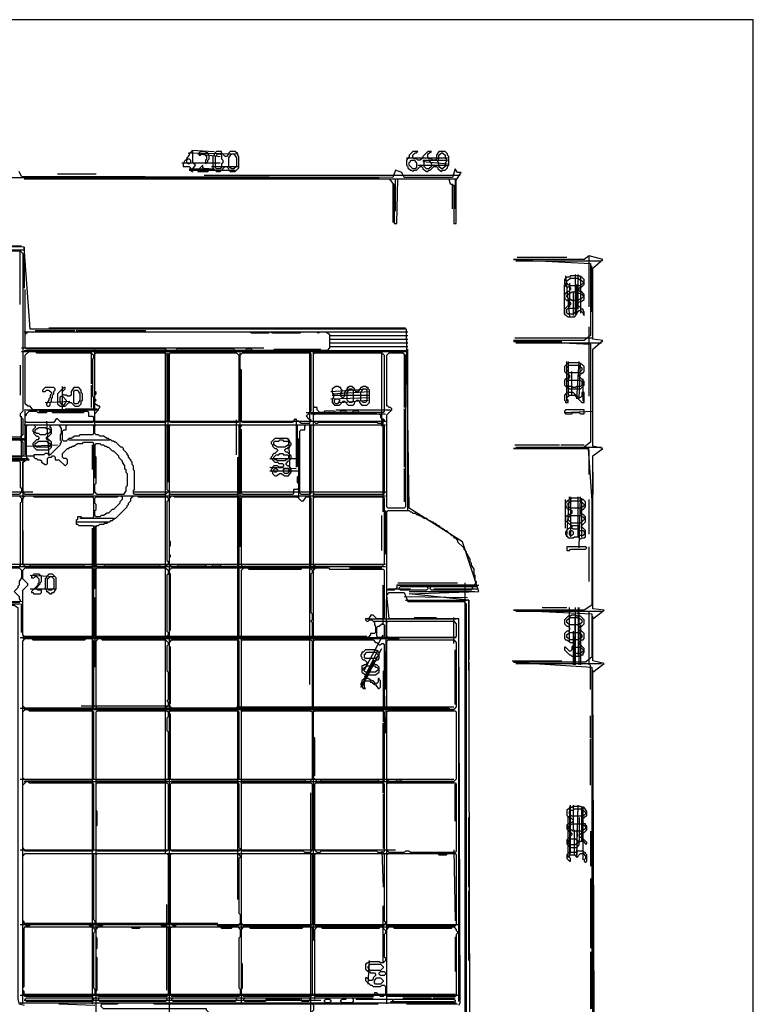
# Model space of a CAD drawing. Header units: millimetres. Extents: x -171 to 29168, y -21389 to 9617.
# Tile 54 of 60: x 14160 to 18885, y 3078 to 9417. Entities that reach past the tile are written whole.
import ezdxf

# ---------------------------------------------------------------- set-up
doc = ezdxf.new("R2010")
doc.units = ezdxf.units.MM
for name, color, linetype in [('REFERENCE_FRAME', 3, 'Continuous'), ('TRACE_CONTOUR_FINE', 8, 'Continuous'), ('TRACE_CONTOUR_MAJOR', 7, 'Continuous'), ('TRACE_DARK_PIXELS', 250, 'Continuous'), ('TRACE_STRAIGHT_LINES', 4, 'Continuous')]:
    doc.layers.add(name, color=color, linetype=linetype)

msp = doc.modelspace()

# ---------------------------------------------------------------- linework, layer by layer
at = {"layer": 'REFERENCE_FRAME'}
msp.add_lwpolyline([(10115.4, -184.6), (18884.6, -184.6), (18884.6, 9416.6), (10115.4, 9416.6)], close=True, dxfattribs=at)
at = {"layer": 'TRACE_CONTOUR_FINE'}
for points in [[(15236, 8512), (15244, 8520), (15252, 8520), (15260, 8512), (15260, 8496), (15252, 8488), (15244, 8488), (15236, 8496)], [(16188, 6952), (16188, 6968), (16196, 6976), (16212, 6976), (16220, 6968), (16220, 6960), (16204, 6944), (16196, 6944)], [(15796, 6520), (15804, 6528), (15812, 6528), (15820, 6520), (15820, 6512), (15812, 6504), (15804, 6504), (15796, 6512)], [(15860, 6520), (15868, 6528), (15884, 6528), (15892, 6520), (15892, 6504), (15884, 6496), (15868, 6496), (15860, 6504)], [(17716, 6152), (17724, 6160), (17756, 6160), (17764, 6152), (17764, 6144), (17756, 6136), (17724, 6136), (17716, 6144)], [(17700, 6120), (17708, 6128), (17716, 6128), (17724, 6120), (17724, 6104), (17716, 6096), (17708, 6096), (17700, 6104)], [(17756, 6112), (17772, 6128), (17788, 6128), (17796, 6120), (17796, 6104), (17788, 6096), (17764, 6096), (17756, 6104)], [(16476, 3280), (16484, 3288), (16508, 3288), (16516, 3280), (16516, 3272), (16508, 3264), (16484, 3264), (16476, 3272)], [(16124, 3104), (16132, 3112), (16156, 3112), (16164, 3104), (16164, 3096), (16156, 3088), (16132, 3088), (16124, 3096)]]:
    msp.add_lwpolyline(points, close=True, dxfattribs=at)
at = {"layer": 'TRACE_CONTOUR_MAJOR'}
for points in [[(15268, 8568), (15252, 8552), (15252, 8544), (15236, 8528), (15236, 8520), (15220, 8504), (15220, 8496), (15212, 8488), (15212, 8472), (15252, 8472), (15260, 8464), (15260, 8448), (15268, 8440), (15276, 8440), (15276, 8456), (15292, 8480), (15276, 8496), (15276, 8568)], [(15324, 8568), (15316, 8560), (15316, 8544), (15324, 8544), (15332, 8552), (15348, 8552), (15364, 8536), (15364, 8520), (15356, 8512), (15356, 8488), (15372, 8504), (15372, 8512), (15380, 8520), (15380, 8544), (15372, 8552), (15372, 8560), (15364, 8560), (15356, 8568)], [(15404, 8536), (15404, 8464), (15428, 8440), (15452, 8440), (15484, 8472), (15492, 8472), (15508, 8456), (15508, 8448), (15516, 8440), (15548, 8440), (15572, 8464), (15572, 8536), (15564, 8544), (15564, 8552), (15548, 8568), (15516, 8568), (15508, 8560), (15508, 8552), (15492, 8536), (15484, 8536), (15460, 8560), (15460, 8568), (15428, 8568), (15412, 8552), (15412, 8544)], [(16652, 8512), (16652, 8480), (16660, 8472), (16660, 8464), (16676, 8448), (16684, 8448), (16692, 8440), (16700, 8448), (16716, 8448), (16740, 8472), (16748, 8472), (16756, 8464), (16756, 8456), (16780, 8440), (16788, 8440), (16796, 8448), (16804, 8448), (16828, 8472), (16844, 8472), (16852, 8464), (16852, 8456), (16876, 8440), (16884, 8448), (16900, 8448), (16916, 8464), (16916, 8472), (16924, 8480), (16924, 8536), (16916, 8544), (16916, 8552), (16900, 8568), (16860, 8568), (16844, 8544), (16844, 8520), (16836, 8512), (16820, 8512), (16812, 8520), (16796, 8520), (16788, 8528), (16788, 8552), (16812, 8568), (16788, 8568), (16756, 8536), (16756, 8528), (16740, 8512), (16724, 8512), (16716, 8520), (16700, 8520), (16692, 8528), (16692, 8544), (16708, 8560), (16716, 8560), (16724, 8568), (16692, 8568), (16668, 8544), (16668, 8536)], [(16876, 8560), (16884, 8560), (16900, 8544), (16900, 8528), (16908, 8520), (16908, 8504), (16900, 8496), (16900, 8472), (16884, 8456), (16876, 8456), (16860, 8472), (16860, 8496), (16852, 8504), (16852, 8512), (16860, 8520), (16860, 8544)], [(15436, 8552), (15452, 8552), (15460, 8544), (15460, 8520), (15468, 8512), (15468, 8496), (15460, 8488), (15460, 8464), (15452, 8456), (15428, 8456), (15420, 8464), (15420, 8536)], [(15524, 8552), (15540, 8552), (15556, 8528), (15556, 8472), (15540, 8456), (15524, 8456), (15508, 8472), (15508, 8528)], [(16684, 8512), (16700, 8512), (16716, 8496), (16716, 8464), (16708, 8456), (16692, 8456), (16668, 8480), (16668, 8496)], [(16764, 8504), (16772, 8512), (16796, 8512), (16812, 8488), (16812, 8472), (16796, 8456), (16780, 8456), (16764, 8472)], [(15380, 8456), (15348, 8456), (15340, 8464), (15340, 8480), (15308, 8448), (15308, 8440), (15372, 8440), (15380, 8448)], [(12596, 7912), (12612, 7928), (14164, 7928), (14180, 7912), (14180, 6896), (14164, 6880), (14164, 6864), (14180, 6848), (14180, 6744), (14164, 6728), (14084, 6728), (14068, 6744), (14068, 7488), (14060, 7496), (14060, 7536), (14084, 7584), (14060, 7608), (14060, 7816), (12620, 7816), (12596, 7840)], [(17684, 7760), (17668, 7744), (17668, 7720), (17676, 7712), (17676, 7704), (17684, 7696), (17700, 7696), (17708, 7688), (17708, 7680), (17692, 7664), (17684, 7664), (17668, 7648), (17668, 7624), (17684, 7608), (17692, 7608), (17708, 7592), (17708, 7584), (17700, 7576), (17692, 7576), (17668, 7552), (17668, 7520), (17692, 7504), (17732, 7504), (17748, 7520), (17748, 7528), (17764, 7544), (17772, 7544), (17788, 7528), (17788, 7520), (17796, 7512), (17796, 7536), (17788, 7544), (17788, 7552), (17780, 7552), (17756, 7576), (17756, 7592), (17764, 7600), (17772, 7600), (17796, 7616), (17796, 7648), (17780, 7664), (17772, 7664), (17764, 7672), (17764, 7688), (17772, 7696), (17780, 7696), (17796, 7712), (17796, 7744), (17780, 7760), (17772, 7760), (17764, 7768), (17708, 7768), (17700, 7760)], [(17684, 7736), (17708, 7752), (17756, 7752), (17764, 7744), (17772, 7744), (17788, 7728), (17788, 7720), (17772, 7704), (17700, 7704), (17684, 7720)], [(17684, 7640), (17700, 7656), (17708, 7656), (17716, 7664), (17740, 7664), (17748, 7656), (17772, 7656), (17788, 7640), (17788, 7632), (17772, 7616), (17764, 7616), (17756, 7608), (17716, 7608), (17708, 7616), (17700, 7616), (17684, 7632)], [(17684, 7552), (17692, 7560), (17732, 7560), (17740, 7552), (17740, 7536), (17724, 7520), (17692, 7520), (17684, 7528)], [(14196, 7392), (14212, 7408), (15644, 7408), (15652, 7400), (15764, 7400), (15772, 7408), (15788, 7400), (15964, 7400), (15972, 7408), (16068, 7408), (16084, 7400), (16092, 7408), (16132, 7408), (16156, 7392), (16156, 7304), (16140, 7288), (15660, 7288), (15652, 7296), (15620, 7296), (15612, 7288), (15548, 7288), (15540, 7296), (15172, 7296), (15164, 7288), (15108, 7288), (15100, 7296), (14204, 7296), (14196, 7304)], [(14196, 7256), (14220, 7280), (14260, 7280), (14268, 7272), (14620, 7272), (14636, 7256), (14636, 7240), (14628, 7232), (14628, 6992), (14636, 6984), (14636, 6912), (14628, 6904), (14244, 6904), (14228, 6928), (14212, 6928), (14196, 6944)], [(14644, 7264), (14652, 7272), (15100, 7272), (15108, 7264), (15108, 6832), (15100, 6824), (14652, 6824), (14644, 6832), (14644, 6880), (14668, 6904), (14668, 6912), (14676, 6920), (14676, 6928), (14668, 6928), (14644, 6944), (14644, 6960), (14652, 6968), (14644, 6976), (14644, 7000), (14652, 7008), (14652, 7016), (14644, 7024)], [(15124, 7264), (15132, 7272), (15556, 7272), (15572, 7256), (15572, 6832), (15564, 6824), (15132, 6824), (15124, 6832)], [(15596, 7272), (16028, 7272), (16036, 7264), (16036, 6896), (16004, 6864), (16020, 6848), (16028, 6848), (16036, 6840), (16036, 6832), (16020, 6816), (15972, 6816), (15956, 6832), (15948, 6832), (15932, 6848), (15916, 6824), (15596, 6824), (15588, 6832), (15588, 7160), (15580, 7168), (15580, 7256)], [(16052, 7264), (16060, 7272), (16492, 7272), (16508, 7256), (16508, 6896), (16500, 6888), (16348, 6888), (16340, 6896), (16308, 6896), (16300, 6888), (16268, 6888), (16260, 6896), (16228, 6896), (16220, 6888), (16196, 6888), (16188, 6896), (16124, 6896), (16116, 6888), (16092, 6888), (16076, 6904), (16076, 6920), (16060, 6920), (16052, 6928)], [(16540, 7272), (16628, 7272), (16644, 7256), (16644, 6280), (16636, 6272), (16532, 6272), (16524, 6280), (16524, 6872), (16556, 6904), (16556, 6912), (16548, 6920), (16540, 6920), (16524, 6936), (16524, 7256)], [(17692, 7208), (17668, 7184), (17668, 7152), (17684, 7136), (17692, 7136), (17700, 7128), (17700, 7112), (17692, 7104), (17676, 7104), (17668, 7096), (17668, 7064), (17684, 7048), (17692, 7048), (17700, 7040), (17772, 7040), (17796, 7064), (17796, 7088), (17764, 7120), (17764, 7128), (17780, 7144), (17788, 7144), (17796, 7152), (17796, 7184), (17780, 7200), (17772, 7200), (17764, 7208)], [(17684, 7176), (17700, 7192), (17756, 7192), (17780, 7176), (17780, 7160), (17764, 7144), (17700, 7144), (17684, 7160)], [(14380, 7048), (14324, 7048), (14308, 7032), (14308, 7024), (14324, 7024), (14332, 7032), (14348, 7032), (14364, 7016), (14364, 7008), (14356, 7000), (14356, 6984), (14348, 6976), (14348, 6968), (14332, 6944), (14332, 6936), (14340, 6928), (14348, 6928), (14356, 6936), (14356, 6952), (14364, 6960), (14364, 6976), (14372, 6984), (14372, 7000), (14380, 7008), (14380, 7024), (14388, 7032), (14388, 7040)], [(14404, 7008), (14404, 6944), (14420, 6928), (14452, 6928), (14476, 6952), (14492, 6952), (14516, 6928), (14540, 6928), (14556, 6944), (14556, 6960), (14564, 6968), (14564, 7008), (14556, 7016), (14556, 7032), (14540, 7048), (14508, 7048), (14492, 7024), (14492, 7000), (14484, 6992), (14468, 6992), (14460, 7000), (14444, 7000), (14436, 7008), (14436, 7024), (14452, 7040), (14452, 7048), (14444, 7048)], [(16172, 7040), (16172, 7016), (16180, 7008), (16180, 6984), (16172, 6976), (16172, 6952), (16188, 6936), (16220, 6936), (16244, 6960), (16252, 6960), (16276, 6936), (16308, 6936), (16316, 6944), (16316, 6952), (16332, 6968), (16340, 6968), (16348, 6960), (16348, 6952), (16364, 6936), (16396, 6936), (16412, 6952), (16412, 7032), (16404, 7040), (16404, 7048), (16396, 7048), (16388, 7056), (16372, 7056), (16364, 7048), (16356, 7048), (16340, 7024), (16324, 7024), (16316, 7032), (16316, 7040), (16300, 7056), (16284, 7056), (16276, 7048), (16268, 7048), (16268, 7040), (16252, 7016), (16252, 6992), (16244, 6984), (16236, 6984), (16228, 6992), (16228, 7016), (16236, 7024), (16236, 7032), (16228, 7040), (16228, 7048), (16220, 7048), (16212, 7056), (16196, 7056)], [(16284, 7040), (16300, 7040), (16308, 7032), (16308, 6960), (16300, 6952), (16284, 6952), (16268, 6968), (16268, 7016)], [(16372, 7040), (16388, 7040), (16396, 7032), (16396, 6960), (16388, 6952), (16372, 6952), (16356, 6968), (16356, 7016)], [(17684, 7088), (17692, 7096), (17772, 7096), (17780, 7088), (17780, 7064), (17772, 7056), (17748, 7056), (17740, 7048), (17724, 7048), (17716, 7056), (17692, 7056), (17684, 7064)], [(14428, 6992), (14436, 6992), (14460, 6968), (14460, 6960), (14444, 6936), (14436, 6936), (14420, 6952), (14420, 6984)], [(14516, 7032), (14532, 7032), (14548, 7008), (14548, 6968), (14532, 6944), (14516, 6944), (14508, 6952), (14508, 7024)], [(17668, 7000), (17668, 6968), (17676, 6960), (17676, 6952), (17692, 6952), (17692, 6968), (17684, 6976), (17684, 6984), (17700, 7000), (17732, 7000), (17780, 6952), (17796, 6952), (17796, 7016), (17780, 7016), (17780, 6992), (17772, 6984), (17756, 6984), (17724, 7016), (17684, 7016)], [(14196, 6864), (14204, 6872), (14204, 6880), (14220, 6896), (14268, 6896), (14276, 6888), (14332, 6888), (14340, 6896), (14364, 6896), (14372, 6888), (14572, 6888), (14580, 6896), (14596, 6896), (14604, 6888), (14604, 6864), (14628, 6864), (14636, 6856), (14636, 6832), (14628, 6824), (14428, 6824), (14404, 6848), (14396, 6848), (14380, 6824), (14204, 6824), (14196, 6832)], [(16052, 6872), (16060, 6880), (16476, 6880), (16484, 6872), (16484, 6856), (16492, 6848), (16500, 6848), (16508, 6840), (16508, 6832), (16492, 6816), (16468, 6816), (16460, 6824), (16084, 6824), (16076, 6816), (16068, 6816), (16052, 6832)], [(17668, 6896), (17668, 6888), (17676, 6880), (17716, 6880), (17724, 6888), (17764, 6888), (17772, 6880), (17796, 6880), (17796, 6904), (17676, 6904)], [(14212, 6808), (14252, 6808), (14260, 6800), (14260, 6792), (14244, 6776), (14244, 6768), (14252, 6760), (14252, 6752), (14268, 6736), (14276, 6736), (14284, 6728), (14284, 6720), (14276, 6712), (14268, 6712), (14244, 6688), (14244, 6680), (14252, 6672), (14252, 6664), (14268, 6648), (14348, 6648), (14364, 6664), (14364, 6696), (14348, 6712), (14340, 6712), (14332, 6720), (14332, 6728), (14340, 6736), (14348, 6736), (14364, 6752), (14364, 6784), (14356, 6792), (14356, 6800), (14364, 6808), (14412, 6808), (14428, 6784), (14428, 6752), (14420, 6744), (14420, 6712), (14428, 6704), (14428, 6696), (14420, 6688), (14420, 6680), (14356, 6616), (14348, 6616), (14340, 6624), (14324, 6624), (14316, 6616), (14252, 6616), (14252, 6600), (14260, 6592), (14268, 6592), (14276, 6584), (14292, 6584), (14300, 6576), (14300, 6568), (14324, 6552), (14332, 6552), (14340, 6560), (14340, 6592), (14348, 6600), (14364, 6600), (14372, 6608), (14380, 6608), (14388, 6600), (14388, 6584), (14412, 6584), (14452, 6544), (14468, 6560), (14468, 6584), (14460, 6592), (14444, 6592), (14436, 6600), (14436, 6624), (14468, 6656), (14476, 6656), (14484, 6664), (14492, 6664), (14500, 6672), (14508, 6672), (14532, 6688), (14564, 6688), (14572, 6696), (14628, 6696), (14636, 6688), (14636, 6368), (14628, 6360), (14196, 6360), (14180, 6376), (14180, 6568), (14204, 6584), (14220, 6584), (14204, 6600), (14204, 6800)], [(14260, 6776), (14284, 6792), (14324, 6792), (14332, 6784), (14348, 6784), (14356, 6776), (14356, 6760), (14348, 6752), (14332, 6752), (14324, 6744), (14292, 6744), (14284, 6752), (14268, 6752), (14260, 6760)], [(14436, 6712), (14436, 6768), (14444, 6776), (14460, 6776), (14460, 6800), (14468, 6808), (14628, 6808), (14636, 6800), (14636, 6752), (14628, 6744), (14548, 6744), (14540, 6736), (14516, 6736), (14492, 6720), (14476, 6720), (14460, 6704), (14444, 6704)], [(14644, 6800), (14652, 6808), (15100, 6808), (15108, 6800), (15108, 6392), (15116, 6384), (15116, 6376), (15100, 6360), (14900, 6360), (14892, 6368), (14892, 6384), (14900, 6392), (14900, 6512), (14892, 6520), (14892, 6544), (14884, 6552), (14884, 6568), (14876, 6576), (14876, 6584), (14860, 6600), (14860, 6608), (14852, 6616), (14852, 6624), (14828, 6648), (14828, 6656), (14820, 6664), (14812, 6664), (14780, 6696), (14772, 6696), (14764, 6704), (14756, 6704), (14748, 6712), (14740, 6712), (14732, 6720), (14724, 6720), (14700, 6736), (14676, 6736), (14668, 6744), (14652, 6744), (14644, 6752)], [(15124, 6800), (15132, 6808), (15564, 6808), (15572, 6800), (15572, 6368), (15564, 6360), (15132, 6360), (15124, 6368)], [(15596, 6808), (15940, 6808), (15948, 6800), (15948, 6544), (15956, 6536), (15956, 6480), (15948, 6472), (15948, 6440), (15956, 6432), (15956, 6400), (15948, 6392), (15924, 6392), (15924, 6368), (15916, 6360), (15596, 6360), (15588, 6368), (15588, 6776), (15580, 6784), (15580, 6792)], [(16004, 6808), (16028, 6808), (16036, 6800), (16036, 6368), (16028, 6360), (15972, 6360), (15964, 6368), (15964, 6768), (15972, 6776), (15996, 6776), (15996, 6800)], [(16052, 6800), (16060, 6808), (16500, 6808), (16508, 6800), (16508, 6368), (16500, 6360), (16060, 6360), (16052, 6368)], [(15804, 6720), (15780, 6696), (15780, 6688), (15788, 6680), (15788, 6672), (15804, 6656), (15812, 6656), (15820, 6648), (15820, 6640), (15804, 6624), (15796, 6624), (15788, 6616), (15788, 6608), (15780, 6600), (15780, 6592), (15804, 6568), (15820, 6568), (15828, 6560), (15852, 6560), (15860, 6552), (15860, 6544), (15852, 6536), (15828, 6536), (15820, 6544), (15796, 6544), (15788, 6536), (15788, 6528), (15780, 6520), (15780, 6512), (15788, 6504), (15788, 6496), (15804, 6480), (15812, 6480), (15836, 6496), (15844, 6496), (15868, 6480), (15892, 6480), (15908, 6504), (15908, 6528), (15892, 6544), (15884, 6544), (15876, 6552), (15876, 6560), (15892, 6576), (15900, 6576), (15900, 6584), (15908, 6592), (15908, 6608), (15884, 6632), (15876, 6632), (15868, 6640), (15868, 6648), (15876, 6656), (15884, 6656), (15892, 6664), (15900, 6664), (15900, 6672), (15908, 6680), (15908, 6688), (15900, 6696), (15900, 6704), (15884, 6720)], [(14012, 6704), (14020, 6712), (14164, 6712), (14180, 6696), (14180, 6608), (14172, 6600), (14020, 6600), (14004, 6616), (14004, 6688), (14012, 6696)], [(14260, 6688), (14284, 6704), (14332, 6704), (14356, 6688), (14356, 6672), (14348, 6664), (14268, 6664), (14260, 6672)], [(14652, 6688), (14676, 6688), (14684, 6680), (14700, 6680), (14708, 6672), (14716, 6672), (14724, 6664), (14732, 6664), (14756, 6640), (14764, 6640), (14796, 6608), (14796, 6600), (14820, 6576), (14820, 6568), (14836, 6544), (14836, 6528), (14844, 6520), (14844, 6504), (14852, 6496), (14852, 6416), (14844, 6408), (14844, 6384), (14828, 6360), (14660, 6360), (14644, 6376), (14644, 6424), (14652, 6432), (14652, 6600), (14644, 6608), (14644, 6680)], [(15796, 6696), (15804, 6704), (15828, 6704), (15836, 6712), (15852, 6712), (15860, 6704), (15884, 6704), (15892, 6696), (15892, 6680), (15868, 6664), (15820, 6664), (15796, 6680)], [(15796, 6600), (15812, 6616), (15828, 6616), (15836, 6624), (15852, 6624), (15860, 6616), (15884, 6616), (15892, 6608), (15892, 6592), (15868, 6576), (15820, 6576), (15812, 6584), (15804, 6584), (15796, 6592)], [(13708, 6568), (13716, 6576), (14156, 6576), (14164, 6568), (14164, 6408), (14172, 6400), (14172, 6376), (14156, 6360), (13788, 6360), (13780, 6368), (13780, 6376), (13788, 6384), (13788, 6392), (13716, 6392), (13708, 6400)], [(14196, 6352), (14244, 6352), (14252, 6344), (14628, 6344), (14636, 6336), (14636, 6216), (14628, 6208), (14564, 6208), (14556, 6216), (14532, 6216), (14532, 6200), (14524, 6192), (14524, 6168), (14532, 6168), (14540, 6160), (14628, 6160), (14636, 6152), (14636, 5904), (14628, 5896), (14580, 5896), (14572, 5904), (14228, 5904), (14220, 5896), (14196, 5896), (14180, 5912), (14180, 6336)], [(14820, 6344), (14820, 6328), (14804, 6312), (14804, 6304), (14764, 6264), (14756, 6264), (14732, 6240), (14724, 6240), (14700, 6224), (14684, 6224), (14676, 6216), (14652, 6216), (14644, 6224), (14644, 6256), (14652, 6264), (14652, 6296), (14644, 6304), (14644, 6336), (14652, 6344), (14788, 6344), (14796, 6352), (14812, 6352)], [(15116, 6336), (15116, 6320), (15108, 6312), (15108, 5936), (15116, 5928), (15116, 5912), (15100, 5896), (15068, 5896), (15060, 5904), (14708, 5904), (14700, 5896), (14660, 5896), (14652, 5904), (14652, 6152), (14660, 6160), (14668, 6160), (14676, 6168), (14700, 6168), (14708, 6176), (14724, 6176), (14732, 6184), (14740, 6184), (14748, 6192), (14756, 6192), (14772, 6208), (14780, 6208), (14852, 6280), (14852, 6288), (14860, 6296), (14860, 6304), (14876, 6320), (14876, 6336), (14892, 6352), (14916, 6352), (14924, 6344), (15108, 6344)], [(15140, 6352), (15148, 6352), (15156, 6344), (15564, 6344), (15572, 6336), (15572, 5904), (15564, 5896), (15460, 5896), (15452, 5904), (15404, 5904), (15396, 5896), (15364, 5896), (15356, 5904), (15180, 5904), (15172, 5896), (15140, 5896), (15124, 5912), (15124, 5952), (15132, 5960), (15132, 5968), (15124, 5976), (15124, 6024), (15132, 6032), (15132, 6056), (15124, 6064), (15124, 6336)], [(15588, 6336), (15596, 6344), (15948, 6344), (15972, 6320), (15988, 6320), (16004, 6344), (16028, 6344), (16036, 6336), (16036, 5904), (16028, 5896), (15596, 5896), (15588, 5904)], [(16052, 6336), (16060, 6344), (16500, 6344), (16508, 6336), (16508, 5912), (16492, 5896), (16068, 5896), (16052, 5912)], [(17716, 6336), (17708, 6328), (17700, 6328), (17692, 6320), (17684, 6320), (17684, 6312), (17676, 6304), (17676, 6288), (17684, 6280), (17684, 6272), (17692, 6264), (17708, 6264), (17716, 6256), (17716, 6240), (17708, 6232), (17700, 6232), (17676, 6216), (17676, 6192), (17700, 6168), (17708, 6168), (17716, 6160), (17716, 6152), (17708, 6144), (17700, 6144), (17692, 6136), (17684, 6136), (17684, 6128), (17676, 6120), (17676, 6104), (17692, 6080), (17724, 6080), (17732, 6088), (17756, 6088), (17772, 6072), (17780, 6080), (17796, 6080), (17804, 6088), (17804, 6128), (17780, 6152), (17780, 6160), (17804, 6184), (17804, 6216), (17788, 6232), (17780, 6232), (17772, 6240), (17772, 6256), (17780, 6264), (17788, 6264), (17804, 6280), (17804, 6312), (17788, 6328), (17780, 6328), (17772, 6336)], [(17692, 6304), (17716, 6320), (17772, 6320), (17796, 6296), (17796, 6288), (17772, 6272), (17708, 6272), (17692, 6288)], [(16524, 6248), (16532, 6256), (16668, 6256), (16676, 6248), (16684, 6248), (16692, 6240), (16708, 6240), (16716, 6232), (16724, 6232), (16732, 6224), (16740, 6224), (16764, 6208), (16780, 6208), (16796, 6192), (16804, 6192), (16812, 6184), (16820, 6184), (16828, 6176), (16836, 6176), (16852, 6160), (16860, 6160), (16876, 6144), (16884, 6144), (16900, 6128), (16908, 6128), (16940, 6096), (16948, 6096), (16956, 6088), (16956, 6080), (16964, 6080), (16980, 6064), (16980, 6056), (17020, 6016), (17020, 6008), (17036, 5992), (17036, 5984), (17044, 5976), (17044, 5968), (17060, 5944), (17060, 5928), (17068, 5920), (17068, 5904), (17084, 5880), (17084, 5848), (17092, 5840), (17092, 5808), (17100, 5800), (17100, 5792), (17084, 5776), (16588, 5776), (16588, 5760), (16572, 5744), (16532, 5744), (16524, 5752)], [(17692, 6208), (17708, 6224), (17772, 6224), (17780, 6216), (17788, 6216), (17796, 6208), (17796, 6200), (17772, 6176), (17716, 6176), (17692, 6200)], [(17684, 6000), (17700, 6000), (17708, 6008), (17804, 6008), (17812, 6016), (17804, 6024), (17684, 6024)], [(13708, 5872), (13724, 5888), (14156, 5888), (14172, 5872), (14172, 5824), (14156, 5800), (14156, 5776), (14148, 5768), (14148, 5760), (14124, 5736), (14156, 5704), (14156, 5688), (14164, 5680), (14164, 5672), (14156, 5664), (13724, 5664), (13708, 5680), (13708, 5696), (13716, 5704), (13716, 5840), (13708, 5848)], [(14180, 5872), (14196, 5888), (14628, 5888), (14636, 5880), (14636, 5448), (14628, 5440), (14196, 5440), (14180, 5456), (14180, 5744), (14212, 5776), (14212, 5784), (14180, 5816)], [(14252, 5848), (14236, 5832), (14236, 5824), (14252, 5824), (14260, 5832), (14268, 5832), (14284, 5816), (14284, 5792), (14276, 5784), (14276, 5776), (14236, 5736), (14236, 5728), (14244, 5728), (14252, 5720), (14292, 5720), (14300, 5728), (14300, 5744), (14276, 5744), (14268, 5752), (14268, 5760), (14292, 5784), (14292, 5792), (14300, 5800), (14300, 5832), (14284, 5848)], [(14348, 5848), (14332, 5832), (14332, 5824), (14324, 5816), (14324, 5752), (14332, 5744), (14332, 5736), (14340, 5736), (14356, 5720), (14364, 5720), (14372, 5728), (14380, 5728), (14396, 5752), (14396, 5824), (14372, 5848)], [(14356, 5832), (14364, 5832), (14380, 5816), (14380, 5760), (14364, 5744), (14348, 5744), (14340, 5752), (14340, 5816)], [(14652, 5880), (14660, 5888), (15100, 5888), (15116, 5872), (15116, 5848), (15108, 5840), (15108, 5480), (15116, 5472), (15116, 5456), (15100, 5440), (14660, 5440), (14652, 5448)], [(15140, 5888), (15564, 5888), (15572, 5880), (15572, 5448), (15564, 5440), (15132, 5440), (15124, 5448), (15124, 5480), (15132, 5488), (15132, 5848), (15124, 5856), (15124, 5872)], [(15588, 5872), (15604, 5888), (15628, 5888), (15636, 5880), (15972, 5880), (15980, 5888), (16028, 5888), (16044, 5872), (16044, 5856), (16036, 5848), (16036, 5600), (16044, 5592), (16044, 5552), (16036, 5544), (16044, 5536), (16044, 5448), (16036, 5440), (15596, 5440), (15588, 5448)], [(16068, 5888), (16148, 5888), (16156, 5880), (16500, 5880), (16508, 5872), (16508, 5568), (16500, 5560), (16460, 5560), (16436, 5584), (16420, 5584), (16420, 5576), (16404, 5560), (16388, 5560), (16388, 5552), (16396, 5544), (16404, 5544), (16412, 5552), (16428, 5552), (16444, 5536), (16444, 5520), (16452, 5512), (16452, 5472), (16444, 5464), (16420, 5464), (16420, 5456), (16404, 5440), (16060, 5440), (16052, 5448), (16052, 5872)], [(16604, 5760), (16612, 5768), (16780, 5768), (16788, 5760), (16788, 5752), (16780, 5744), (16612, 5744), (16604, 5752)], [(16804, 5760), (16812, 5768), (17068, 5768), (17076, 5760), (17076, 5752), (17068, 5744), (16812, 5744), (16804, 5752)], [(17716, 5584), (17708, 5576), (17692, 5576), (17668, 5552), (17668, 5528), (17684, 5512), (17692, 5512), (17700, 5504), (17700, 5488), (17692, 5480), (17684, 5480), (17668, 5464), (17668, 5432), (17676, 5424), (17684, 5424), (17708, 5408), (17724, 5408), (17732, 5400), (17732, 5392), (17716, 5376), (17716, 5360), (17708, 5352), (17700, 5352), (17676, 5376), (17668, 5376), (17668, 5360), (17700, 5328), (17708, 5328), (17716, 5320), (17772, 5320), (17780, 5328), (17788, 5328), (17788, 5336), (17796, 5344), (17796, 5368), (17764, 5400), (17764, 5408), (17780, 5424), (17788, 5424), (17796, 5432), (17796, 5464), (17780, 5480), (17772, 5480), (17764, 5488), (17764, 5504), (17772, 5512), (17780, 5512), (17796, 5528), (17796, 5552), (17772, 5576), (17748, 5576), (17740, 5584)], [(16500, 5528), (16508, 5520), (16508, 5448), (16500, 5440), (16468, 5440), (16460, 5448), (16460, 5504), (16468, 5512), (16476, 5512), (16492, 5528)], [(16524, 5536), (16532, 5544), (16956, 5544), (16972, 5528), (16972, 5448), (16964, 5440), (16532, 5440), (16524, 5448)], [(17684, 5552), (17708, 5568), (17756, 5568), (17780, 5552), (17780, 5536), (17764, 5520), (17700, 5520), (17684, 5536)], [(17684, 5456), (17700, 5472), (17764, 5472), (17780, 5456), (17780, 5440), (17756, 5424), (17708, 5424), (17684, 5440)], [(14180, 5416), (14196, 5432), (14236, 5432), (14244, 5424), (14580, 5424), (14588, 5432), (14620, 5432), (14636, 5416), (14636, 4992), (14628, 4984), (14196, 4984), (14180, 5000)], [(14652, 5416), (14668, 5432), (14684, 5432), (14692, 5424), (15100, 5424), (15116, 5408), (15116, 5392), (15108, 5384), (15108, 5224), (15116, 5216), (15116, 5040), (15108, 5032), (15116, 5024), (15116, 5000), (15100, 4984), (14660, 4984), (14652, 4992)], [(15124, 5408), (15140, 5424), (15564, 5424), (15572, 5416), (15572, 4992), (15564, 4984), (15140, 4984), (15124, 5000), (15124, 5008), (15132, 5016), (15132, 5376), (15124, 5384)], [(15588, 5416), (15596, 5424), (16036, 5424), (16044, 5416), (16044, 4992), (16036, 4984), (15596, 4984), (15588, 4992)], [(16052, 5416), (16060, 5424), (16436, 5424), (16452, 5408), (16460, 5408), (16476, 5392), (16484, 5392), (16492, 5400), (16500, 5400), (16508, 5392), (16508, 4992), (16500, 4984), (16060, 4984), (16052, 4992)], [(16524, 5416), (16532, 5424), (16956, 5424), (16972, 5408), (16972, 4992), (16956, 4976), (16932, 4976), (16924, 4984), (16532, 4984), (16524, 4992)], [(16388, 5360), (16372, 5344), (16364, 5344), (16364, 5336), (16356, 5328), (16356, 5320), (16364, 5312), (16364, 5304), (16372, 5296), (16380, 5296), (16396, 5280), (16396, 5272), (16388, 5264), (16380, 5264), (16372, 5256), (16364, 5256), (16364, 5216), (16388, 5200), (16452, 5200), (16476, 5216), (16476, 5248), (16460, 5264), (16452, 5264), (16444, 5272), (16444, 5280), (16460, 5296), (16468, 5296), (16476, 5304), (16476, 5344), (16468, 5344), (16452, 5360)], [(16380, 5312), (16380, 5328), (16396, 5344), (16452, 5344), (16468, 5328), (16468, 5320), (16452, 5304), (16388, 5304)], [(17732, 5368), (17740, 5376), (17772, 5376), (17788, 5360), (17788, 5352), (17772, 5336), (17740, 5336), (17732, 5344)], [(16372, 5240), (16396, 5256), (16444, 5256), (16452, 5248), (16460, 5248), (16468, 5240), (16468, 5232), (16452, 5216), (16388, 5216), (16372, 5232)], [(16356, 5144), (16356, 5136), (16372, 5112), (16388, 5112), (16380, 5120), (16380, 5152), (16388, 5160), (16412, 5160), (16420, 5152), (16428, 5152), (16444, 5136), (16452, 5136), (16468, 5112), (16476, 5112), (16484, 5120), (16484, 5160), (16476, 5168), (16476, 5176), (16468, 5176), (16468, 5152), (16460, 5144), (16452, 5144), (16436, 5160), (16428, 5160), (16404, 5176), (16380, 5176), (16364, 5160), (16364, 5152)], [(14196, 4976), (14212, 4976), (14220, 4968), (14628, 4968), (14636, 4960), (14636, 4528), (14628, 4520), (14196, 4520), (14180, 4536), (14180, 4960)], [(14652, 4960), (14660, 4968), (15108, 4968), (15116, 4960), (15116, 4928), (15108, 4920), (15108, 4840), (15116, 4832), (15116, 4528), (15108, 4520), (14660, 4520), (14652, 4528)], [(15124, 4960), (15132, 4968), (15564, 4968), (15572, 4960), (15572, 4528), (15564, 4520), (15140, 4520), (15132, 4528), (15132, 4944), (15124, 4952)], [(15588, 4960), (15596, 4968), (16036, 4968), (16044, 4960), (16044, 4528), (16028, 4512), (16004, 4512), (15996, 4520), (15596, 4520), (15588, 4528)], [(16052, 4960), (16060, 4968), (16500, 4968), (16508, 4960), (16508, 4520), (16500, 4512), (16476, 4512), (16468, 4520), (16100, 4520), (16092, 4512), (16076, 4512), (16052, 4536), (16052, 4544), (16060, 4552), (16060, 4792), (16052, 4800)], [(16524, 4960), (16532, 4968), (16964, 4968), (16972, 4960), (16972, 4528), (16956, 4512), (16620, 4512), (16612, 4520), (16588, 4520), (16580, 4512), (16540, 4512), (16524, 4528)], [(14180, 4488), (14204, 4512), (14212, 4512), (14220, 4504), (14628, 4504), (14636, 4496), (14636, 4072), (14628, 4064), (14196, 4064), (14180, 4088)], [(14652, 4496), (14660, 4504), (15108, 4504), (15116, 4496), (15116, 4072), (15108, 4064), (14660, 4064), (14652, 4072), (14652, 4224), (14660, 4232), (14660, 4320), (14652, 4328)], [(15132, 4496), (15140, 4504), (15564, 4504), (15572, 4496), (15572, 4088), (15580, 4080), (15580, 4072), (15572, 4064), (15140, 4064), (15132, 4072)], [(15588, 4496), (15596, 4504), (16036, 4504), (16044, 4496), (16044, 4072), (16028, 4056), (15996, 4056), (15988, 4064), (15596, 4064), (15588, 4072)], [(16060, 4496), (16068, 4504), (16500, 4504), (16508, 4496), (16508, 4064), (16500, 4056), (16468, 4056), (16460, 4064), (16100, 4064), (16092, 4056), (16076, 4056), (16060, 4072)], [(16524, 4496), (16532, 4504), (16964, 4504), (16972, 4496), (16972, 4064), (16964, 4056), (16676, 4056), (16668, 4064), (16644, 4064), (16636, 4056), (16540, 4056), (16524, 4072)], [(17772, 4352), (17724, 4352), (17716, 4344), (17708, 4344), (17684, 4328), (17684, 4296), (17700, 4280), (17708, 4280), (17724, 4264), (17724, 4256), (17716, 4248), (17708, 4248), (17684, 4232), (17684, 4208), (17692, 4200), (17692, 4192), (17700, 4192), (17716, 4176), (17716, 4168), (17684, 4136), (17684, 4112), (17692, 4104), (17692, 4096), (17700, 4096), (17708, 4088), (17748, 4088), (17764, 4104), (17764, 4120), (17772, 4128), (17788, 4128), (17804, 4112), (17812, 4112), (17812, 4120), (17780, 4152), (17772, 4152), (17764, 4160), (17764, 4168), (17780, 4184), (17796, 4184), (17812, 4200), (17812, 4224), (17804, 4232), (17804, 4240), (17796, 4240), (17780, 4256), (17780, 4272), (17788, 4280), (17796, 4280), (17812, 4296), (17812, 4320), (17796, 4344), (17780, 4344)], [(17700, 4320), (17708, 4328), (17724, 4328), (17732, 4336), (17772, 4336), (17780, 4328), (17788, 4328), (17804, 4312), (17804, 4304), (17788, 4288), (17716, 4288), (17700, 4304)], [(17700, 4224), (17716, 4240), (17780, 4240), (17804, 4224), (17804, 4208), (17780, 4192), (17724, 4192), (17700, 4208)], [(17700, 4136), (17708, 4144), (17740, 4144), (17756, 4128), (17756, 4120), (17740, 4104), (17708, 4104), (17700, 4112)], [(17684, 4040), (17684, 4016), (17700, 4000), (17708, 4000), (17708, 4016), (17700, 4024), (17700, 4032), (17708, 4040), (17732, 4040), (17748, 4024), (17772, 4048), (17788, 4048), (17804, 4032), (17804, 4016), (17796, 4008), (17796, 4000), (17804, 3992), (17812, 4000), (17812, 4040), (17804, 4048), (17804, 4056), (17796, 4056), (17788, 4064), (17748, 4064), (17740, 4056), (17692, 4056), (17692, 4048)], [(14196, 4048), (14628, 4048), (14636, 4040), (14636, 3624), (14644, 3616), (14644, 3600), (14628, 3584), (14612, 3584), (14604, 3592), (14228, 3592), (14220, 3584), (14204, 3584), (14188, 3600), (14188, 3608), (14180, 3616), (14180, 4032)], [(14652, 4040), (14660, 4048), (15108, 4048), (15116, 4040), (15116, 3600), (15100, 3584), (15076, 3584), (15068, 3592), (14700, 3592), (14692, 3584), (14668, 3584), (14652, 3600)], [(15140, 4048), (15564, 4048), (15580, 4032), (15580, 4024), (15572, 4016), (15572, 3664), (15580, 3656), (15580, 3600), (15564, 3584), (15436, 3584), (15428, 3592), (15172, 3592), (15164, 3584), (15148, 3584), (15132, 3600), (15132, 4040)], [(15588, 4040), (15596, 4048), (16036, 4048), (16044, 4040), (16044, 3592), (16036, 3584), (15604, 3584), (15588, 3600)], [(16060, 4040), (16068, 4048), (16500, 4048), (16508, 4040), (16508, 3616), (16516, 3608), (16516, 3600), (16500, 3584), (16068, 3584), (16060, 3592)], [(16532, 4048), (16852, 4048), (16860, 4040), (16908, 4040), (16916, 4048), (16964, 4048), (16972, 4040), (16972, 3592), (16964, 3584), (16532, 3584), (16524, 3592), (16524, 4040)], [(14188, 3568), (14196, 3576), (14628, 3576), (14644, 3560), (14644, 3544), (14636, 3536), (14636, 3184), (14644, 3176), (14644, 3144), (14628, 3128), (14196, 3128), (14188, 3136), (14188, 3160), (14180, 3168), (14180, 3184), (14188, 3192)], [(14652, 3560), (14668, 3576), (14876, 3576), (14884, 3568), (14932, 3568), (14940, 3576), (15108, 3576), (15116, 3568), (15116, 3136), (15108, 3128), (14668, 3128), (14652, 3144), (14652, 3160), (14660, 3168), (14660, 3376), (14652, 3384), (14652, 3432), (14660, 3440), (14660, 3504), (14652, 3512)], [(15132, 3568), (15140, 3576), (15452, 3576), (15460, 3568), (15524, 3568), (15532, 3576), (15564, 3576), (15580, 3560), (15580, 3512), (15572, 3504), (15572, 3184), (15580, 3176), (15580, 3136), (15572, 3128), (15140, 3128), (15132, 3136)], [(15588, 3560), (15604, 3576), (15636, 3576), (15644, 3568), (15980, 3568), (15988, 3576), (16036, 3576), (16044, 3568), (16044, 3136), (16036, 3128), (15604, 3128), (15588, 3144), (15588, 3176), (15596, 3184), (15596, 3336), (15588, 3344)], [(16076, 3576), (16100, 3576), (16108, 3568), (16476, 3568), (16484, 3576), (16492, 3576), (16516, 3552), (16516, 3536), (16508, 3528), (16508, 3384), (16516, 3376), (16516, 3360), (16500, 3344), (16484, 3344), (16476, 3352), (16412, 3352), (16388, 3336), (16388, 3304), (16404, 3288), (16412, 3288), (16420, 3280), (16444, 3280), (16452, 3272), (16452, 3264), (16436, 3248), (16436, 3240), (16428, 3232), (16412, 3232), (16396, 3248), (16388, 3248), (16388, 3232), (16420, 3200), (16428, 3200), (16436, 3192), (16484, 3192), (16492, 3200), (16508, 3200), (16516, 3192), (16516, 3144), (16500, 3128), (16484, 3128), (16460, 3152), (16444, 3152), (16444, 3136), (16436, 3128), (16068, 3128), (16060, 3136), (16060, 3560)], [(16540, 3576), (16564, 3576), (16572, 3568), (16940, 3568), (16948, 3576), (16956, 3576), (16972, 3560), (16972, 3552), (16980, 3544), (16980, 3536), (16972, 3528), (16972, 3136), (16964, 3128), (16532, 3128), (16524, 3136), (16524, 3560)], [(16404, 3320), (16420, 3336), (16484, 3336), (16500, 3320), (16500, 3312), (16484, 3296), (16420, 3296), (16404, 3312)], [(16444, 3216), (16444, 3232), (16460, 3248), (16484, 3248), (16500, 3232), (16500, 3224), (16484, 3208), (16452, 3208)], [(14196, 3112), (14204, 3120), (14628, 3120), (14636, 3112), (14636, 3104), (14628, 3096), (14204, 3096), (14196, 3104)], [(14668, 3112), (14676, 3120), (15100, 3120), (15108, 3112), (15108, 3104), (15100, 3096), (14676, 3096), (14668, 3104)], [(15140, 3112), (15148, 3120), (15548, 3120), (15556, 3112), (15556, 3104), (15548, 3096), (15148, 3096), (15140, 3104)], [(15604, 3112), (15612, 3120), (15740, 3120), (15748, 3112), (15748, 3104), (15740, 3096), (15612, 3096), (15604, 3104)], [(15972, 3112), (15980, 3120), (16020, 3120), (16028, 3112), (16028, 3104), (16020, 3096), (15980, 3096), (15972, 3104)], [(16228, 3104), (16236, 3112), (16260, 3112), (16268, 3120), (16300, 3120), (16308, 3112), (16308, 3096), (16300, 3088), (16236, 3088), (16228, 3096)], [(16564, 3104), (16572, 3112), (16956, 3112), (16964, 3104), (16964, 3096), (16956, 3088), (16572, 3088), (16564, 3096)], [(14684, 3072), (14692, 3080), (14788, 3080), (14796, 3088), (15020, 3088), (15028, 3080), (16044, 3080), (16052, 3072), (16052, 3040), (16036, 3024), (15380, 3024), (15364, 3040), (15364, 3048), (14700, 3048), (14684, 3064)]]:
    msp.add_lwpolyline(points, close=True, dxfattribs=at)
for points in [[(14156, 8400), (16540, 8392), (16572, 8352), (16572, 8104), (16588, 8104), (16596, 8392), (16924, 8392), (16932, 8360), (16956, 8352), (16956, 8104), (16972, 8104), (16972, 8384), (17004, 8432), (16980, 8432), (16964, 8456), (16948, 8400), (16636, 8400), (16620, 8432), (16580, 8448), (16564, 8400), (14172, 8408), (14156, 8440)], [(17060, 2952), (17052, 5680), (16668, 5720), (17116, 5736), (17012, 6056), (16668, 6272), (16652, 7424), (14228, 7424), (14188, 7952), (11308, 7984)], [(17860, 3024), (17852, 5216), (17924, 5272), (17852, 5288), (17852, 5560), (17924, 5616), (17852, 5624), (17852, 6608), (17916, 6656), (17852, 6672), (17852, 7296), (17916, 7352), (17852, 7360), (17852, 7816), (17916, 7872), (17828, 7896), (17796, 7872), (17340, 7872), (17836, 7848), (17836, 7384), (17796, 7352), (17340, 7352), (17836, 7328), (17836, 6696), (17796, 6664), (17340, 6656), (17820, 6656), (17844, 6320), (17844, 5648), (17796, 5616), (17340, 5616), (17844, 5592), (17844, 5312), (17804, 5280), (17340, 5280), (17844, 5248), (17844, 3048)], [(14156, 6352), (14172, 6336), (14172, 6312), (14164, 6304), (14164, 5904), (14156, 5896)], [(16988, 3072), (16996, 3088), (16988, 5560), (16540, 5560), (16524, 5712), (16540, 5728), (16636, 5728), (16660, 5672), (17020, 5672), (17036, 5656), (17036, 2968)], [(13716, 3056), (13748, 3080), (14108, 3080), (14108, 5568), (14100, 5592), (14052, 5600), (14044, 5624), (14068, 5648), (14124, 5648), (14148, 5632), (14148, 3112), (14156, 3080), (14188, 3072)]]:
    msp.add_lwpolyline(points, dxfattribs=at)
at = {"layer": 'TRACE_DARK_PIXELS'}
for p, q in [((14188, 8392), (16972, 8392)), ((12124, 7936), (14188, 7936)), ((17356, 7864), (17908, 7864)), ((14188, 7408), (16660, 7408)), ((16156, 7384), (16660, 7384)), ((16156, 7360), (16660, 7360)), ((16156, 7336), (16660, 7336)), ((16156, 7312), (16660, 7312)), ((17356, 7336), (17908, 7336)), ((14188, 7288), (16660, 7288)), ((14188, 6904), (14668, 6904)), ((16036, 6880), (16516, 6880)), ((14188, 6808), (16516, 6808)), ((13972, 6712), (14188, 6712)), ((14476, 6712), (14740, 6712)), ((17356, 6664), (17908, 6664)), ((13996, 6592), (14212, 6592)), ((13612, 6352), (16516, 6352)), ((14524, 6184), (14740, 6184)), ((14548, 6208), (14764, 6208)), ((13444, 5896), (16516, 5896)), ((16588, 5776), (17116, 5776)), ((13444, 5656), (14164, 5656)), ((16660, 5680), (17044, 5680)), ((17356, 5608), (17908, 5608)), ((16396, 5560), (16972, 5560)), ((14164, 5440), (16972, 5440)), ((17356, 5272), (17908, 5272)), ((14164, 4984), (16924, 4984)), ((14164, 4528), (15988, 4528)), ((16108, 4528), (16468, 4528)), ((14164, 4072), (15988, 4072)), ((16108, 4072), (16444, 4072)), ((14164, 3592), (16996, 3592)), ((14164, 3136), (16996, 3136)), ((15748, 3112), (15964, 3112)), ((16324, 3112), (16564, 3112)), ((14164, 3088), (14788, 3088)), ((15028, 3088), (16972, 3088))]:
    msp.add_line(p, q, dxfattribs=at)
at = {"layer": 'TRACE_STRAIGHT_LINES'}
for p, q in [((15244, 8560), (15564, 8552)), ((15268, 8576), (15412, 8568)), ((15204, 8496), (15452, 8496)), ((15308, 8552), (15452, 8536)), ((16652, 8528), (16916, 8528)), ((16756, 8512), (16916, 8512)), ((16756, 8504), (16916, 8488)), ((15252, 8456), (15412, 8456)), ((15252, 8448), (15548, 8448)), ((15396, 8472), (15564, 8472)), ((16724, 8480), (16916, 8480)), ((12332, 8400), (16476, 8400)), ((14404, 8424), (14652, 8424)), ((15348, 8416), (16996, 8416)), ((16580, 8184), (16580, 8392)), ((16756, 8392), (16916, 8392)), ((16964, 8392), (16964, 8200)), ((16564, 8360), (16564, 8112)), ((16948, 8200), (16948, 8360)), ((11844, 7960), (14172, 7960)), ((12596, 7936), (14188, 7936)), ((14164, 7584), (14164, 7928)), ((14188, 7952), (14188, 7688)), ((17364, 7888), (17684, 7888)), ((17388, 7864), (17604, 7864)), ((17828, 7568), (17828, 7896)), ((17844, 7536), (17844, 7832)), ((17676, 7768), (17700, 7504)), ((17740, 7520), (17740, 7776)), ((17756, 7552), (17756, 7776)), ((17772, 7768), (17772, 7528)), ((14196, 7312), (14196, 7680)), ((17668, 7520), (17668, 7712)), ((17700, 7720), (17700, 7568)), ((17748, 7528), (17748, 7712)), ((17724, 7664), (17724, 7512)), ((17852, 7360), (17852, 7528)), ((14348, 7432), (16644, 7432)), ((17828, 6992), (17828, 7440)), ((14260, 7416), (14516, 7416)), ((14524, 7416), (14972, 7416)), ((15604, 7408), (16140, 7408)), ((17348, 7368), (17844, 7368)), ((14172, 7304), (15732, 7304)), ((14644, 6760), (14644, 7304)), ((15100, 4048), (15100, 7304)), ((15796, 7296), (16100, 7296)), ((16028, 5136), (16028, 7296)), ((16052, 3488), (16052, 7296)), ((16660, 6256), (16660, 7296)), ((17340, 7344), (17652, 7344)), ((14172, 7280), (16660, 7280)), ((14620, 7272), (14620, 7072)), ((15116, 6440), (15116, 7272)), ((15580, 6024), (15580, 7272)), ((16492, 6800), (16492, 7272)), ((16636, 7256), (16636, 6920)), ((14164, 7192), (14164, 7000)), ((17684, 6960), (17684, 7216)), ((17692, 7216), (17692, 7000)), ((17748, 6976), (17764, 7216)), ((17764, 6976), (17772, 7208)), ((16524, 6928), (16524, 7144)), ((17716, 7000), (17716, 7152)), ((17788, 6960), (17788, 7104)), ((14436, 6896), (14436, 7056)), ((14620, 7064), (14620, 6920)), ((16164, 7024), (16404, 7040)), ((17852, 6832), (17852, 7056)), ((16164, 6976), (16412, 6984)), ((16172, 7008), (16412, 7024)), ((16172, 7000), (16412, 7000)), ((14324, 6952), (14484, 6960)), ((14452, 6912), (14660, 6912)), ((16220, 6952), (16404, 6968)), ((16636, 6912), (16636, 6536)), ((14172, 6576), (14172, 6864)), ((14196, 6616), (14196, 6896)), ((14284, 6896), (14588, 6896)), ((15940, 6848), (15940, 6536)), ((16004, 6888), (16460, 6888)), ((16196, 6904), (16548, 6904)), ((16500, 6248), (16500, 6848)), ((17668, 6888), (17852, 6896)), ((14332, 6832), (14348, 6608)), ((14420, 6832), (16524, 6832)), ((14460, 6808), (14604, 6808)), ((14844, 6808), (15940, 6808)), ((15556, 6616), (15556, 6840)), ((16244, 6808), (16388, 6808)), ((16524, 6624), (16524, 6824)), ((13948, 6720), (14196, 6720)), ((15892, 6720), (15900, 6504)), ((15956, 6720), (15956, 6496)), ((14196, 6672), (14404, 6680)), ((14628, 6520), (14628, 6680)), ((14644, 6680), (14644, 6464)), ((17340, 6656), (17828, 6656)), ((17348, 6680), (17636, 6680)), ((17644, 6680), (17796, 6680)), ((13972, 6608), (14252, 6608)), ((15564, 3752), (15564, 6600)), ((16524, 6392), (16524, 6616)), ((17828, 6488), (17828, 6648)), ((13748, 6584), (14196, 6584)), ((14180, 6576), (14180, 6328)), ((15772, 6592), (15940, 6592)), ((15772, 6536), (15940, 6528)), ((15772, 6512), (15956, 6512)), ((15956, 6488), (15956, 6336)), ((16636, 6528), (16636, 6312)), ((17852, 6504), (17852, 6360)), ((15124, 3016), (15124, 6432)), ((14068, 6376), (14244, 6376)), ((14260, 6352), (14404, 6352)), ((14428, 6352), (14572, 6352)), ((14884, 6352), (15948, 6352)), ((14892, 6376), (16524, 6376)), ((16244, 6352), (16468, 6352)), ((17684, 6088), (17700, 6344)), ((17708, 6344), (17708, 6088)), ((17756, 6088), (17756, 6344)), ((17764, 6016), (17772, 6344)), ((17676, 6144), (17676, 6328)), ((17780, 6088), (17780, 6336)), ((17828, 6104), (17828, 6328)), ((17852, 5864), (17852, 6312)), ((16492, 6000), (16492, 6224)), ((16516, 6256), (16516, 5976)), ((14644, 6160), (14644, 5752)), ((14180, 6128), (14180, 5904)), ((14628, 3080), (14628, 6144)), ((17828, 5800), (17828, 6024)), ((13436, 5912), (16516, 5912)), ((13572, 5896), (15588, 5896)), ((14228, 5840), (14388, 5832)), ((15532, 5888), (16068, 5888)), ((16284, 5888), (16492, 5888)), ((16500, 5520), (16500, 5776)), ((16596, 5792), (16980, 5792)), ((17028, 2944), (17028, 5792)), ((14228, 5752), (14388, 5752)), ((16516, 5104), (16524, 5768)), ((16532, 5752), (16676, 5752)), ((16668, 5768), (17108, 5768)), ((16668, 5736), (17092, 5736)), ((16828, 5752), (17108, 5752)), ((13580, 5680), (14180, 5672)), ((14172, 5472), (14172, 5656)), ((14644, 5696), (14644, 5248)), ((16636, 5704), (17044, 5696)), ((16644, 5680), (17020, 5680)), ((17052, 5680), (17052, 5296)), ((15588, 3088), (15588, 5608)), ((17356, 5608), (17684, 5608)), ((17524, 5632), (17684, 5632)), ((17700, 5416), (17700, 5632)), ((17732, 5264), (17740, 5632)), ((17740, 5264), (17740, 5592)), ((17756, 5632), (17756, 5320)), ((17764, 5264), (17764, 5632)), ((17828, 5264), (17828, 5608)), ((16436, 5544), (16724, 5544)), ((16700, 5568), (16844, 5568)), ((16956, 5400), (16956, 5568)), ((16988, 3096), (16988, 5552)), ((17772, 5520), (17772, 5264)), ((17852, 5288), (17852, 5576)), ((16380, 5232), (16500, 5456)), ((17724, 5480), (17724, 5264)), ((14180, 5448), (16396, 5448)), ((14180, 5432), (16604, 5432)), ((16612, 5424), (16868, 5424)), ((16364, 5120), (16492, 5368)), ((16380, 5184), (16468, 5360)), ((16964, 5008), (16964, 5360)), ((14180, 3080), (14180, 5272)), ((16356, 5120), (16444, 5296)), ((17052, 5280), (17052, 5056)), ((17332, 5288), (17652, 5288)), ((17836, 5104), (17836, 5264)), ((16500, 5224), (16500, 4896)), ((17852, 3024), (17852, 5232)), ((16516, 4824), (16524, 5096)), ((14188, 4976), (16956, 4976)), ((14556, 5000), (15132, 5000)), ((15556, 4992), (16956, 4992)), ((16500, 4440), (16500, 4888)), ((17052, 4920), (17052, 4472)), ((17836, 4792), (17836, 4936)), ((14652, 2952), (14652, 4808)), ((16524, 3080), (16524, 4816)), ((17836, 4488), (17836, 4784)), ((14188, 4528), (16956, 4528)), ((14188, 4512), (16956, 4512)), ((16036, 2656), (16036, 4440)), ((16964, 4256), (16964, 4496)), ((16500, 4432), (16500, 4080)), ((17700, 4352), (17700, 4040)), ((17708, 4048), (17708, 4360)), ((17724, 4360), (17724, 4200)), ((17748, 4032), (17756, 4360)), ((17780, 4128), (17780, 4352)), ((17788, 4008), (17788, 4352)), ((17052, 3832), (17052, 4280)), ((17692, 4024), (17692, 4288)), ((17764, 4280), (17764, 4120)), ((17732, 4040), (17732, 4200)), ((17748, 4200), (17748, 4040)), ((17836, 4192), (17836, 3968)), ((14188, 4072), (16580, 4072)), ((16492, 4064), (16500, 3832)), ((16956, 4072), (16964, 3616)), ((14196, 4048), (16964, 4048)), ((17836, 3888), (17836, 3440)), ((17052, 3360), (17052, 3808)), ((15108, 3168), (15108, 3720)), ((16500, 3344), (16500, 3712)), ((14188, 3600), (15436, 3600)), ((14188, 3576), (16964, 3576)), ((15444, 3592), (16964, 3592)), ((16964, 3512), (16964, 3288)), ((16060, 3112), (16060, 3480)), ((16404, 3208), (16412, 3360)), ((17836, 3416), (17836, 3048)), ((14188, 3144), (16964, 3144)), ((14228, 3120), (16436, 3120)), ((16628, 3120), (16812, 3120)), ((16820, 3120), (16964, 3120)), ((14188, 3104), (16100, 3104)), ((14412, 3080), (14644, 3072)), ((14676, 3088), (15092, 3088)), ((15612, 3080), (16468, 3080)), ((16548, 3096), (16956, 3096)), ((16652, 3080), (16980, 3080))]:
    msp.add_line(p, q, dxfattribs=at)

doc.saveas('drawing.dxf')
